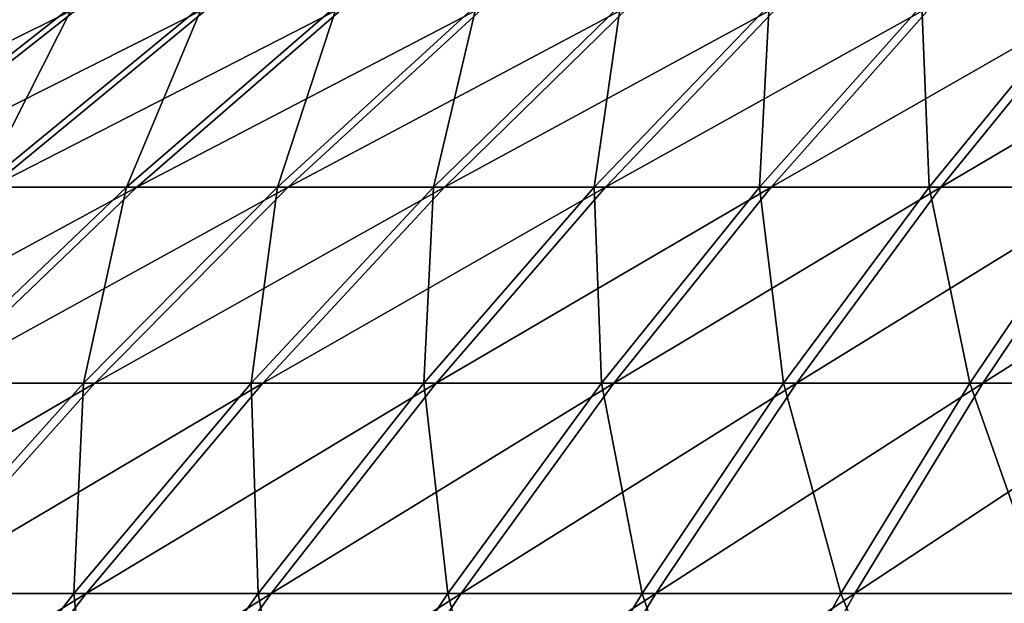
# Model space of a CAD drawing. Header units: millimetres. Extents: x -80 to 80, y -80 to 80.
# Tile 131 of 170: x -26.39 to -17.3, y 65.44 to 70.83. Entities that reach past the tile are written whole.
import ezdxf

# ---------------------------------------------------------------- set-up
doc = ezdxf.new("R2010")
doc.units = ezdxf.units.MM
doc.header["$LTSCALE"] = 13.670324
doc.layers.add('1', color=7, linetype='CONTINUOUS')
doc.layers.add('2', color=7, linetype='CONTINUOUS')

msp = doc.modelspace()

# ---------------------------------------------------------------- linework, layer by layer
at = {"layer": '1', "color": 7, "linetype": 'Continuous'}
for points in [[(-27.9482, 69.282, 28.6164), (-25.81, 70.9609, 26.4272), (-29.1878, 69.282, 27.3509), (-27.9482, 69.282, 28.6164)], [(-29.1878, 69.282, 27.3509), (-25.81, 70.9609, 26.4272), (-26.9549, 70.9609, 25.2585), (-29.1878, 69.282, 27.3509)], [(-26.6537, 69.282, 29.8259), (-24.6146, 70.9609, 27.5441), (-27.9482, 69.282, 28.6164), (-26.6537, 69.282, 29.8259)], [(-27.9482, 69.282, 28.6164), (-24.6146, 70.9609, 27.5441), (-25.81, 70.9609, 26.4272), (-27.9482, 69.282, 28.6164)], [(-25.3069, 69.282, 30.9768), (-23.3709, 70.9609, 28.607), (-26.6537, 69.282, 29.8259), (-25.3069, 69.282, 30.9768)], [(-26.6537, 69.282, 29.8259), (-23.3709, 70.9609, 28.607), (-24.6146, 70.9609, 27.5441), (-26.6537, 69.282, 29.8259)], [(-23.9105, 69.282, 32.0669), (-22.0813, 70.9609, 29.6137), (-25.3069, 69.282, 30.9768), (-23.9105, 69.282, 32.0669)], [(-25.3069, 69.282, 30.9768), (-22.0813, 70.9609, 29.6137), (-23.3709, 70.9609, 28.607), (-25.3069, 69.282, 30.9768)], [(-22.4672, 69.282, 33.0942), (-20.7484, 70.9609, 30.5624), (-23.9105, 69.282, 32.0669), (-22.4672, 69.282, 33.0942)], [(-23.9105, 69.282, 32.0669), (-20.7484, 70.9609, 30.5624), (-22.0813, 70.9609, 29.6137), (-23.9105, 69.282, 32.0669)], [(-20.9799, 69.282, 34.0565), (-19.3748, 70.9609, 31.4511), (-22.4672, 69.282, 33.0942), (-20.9799, 69.282, 34.0565)], [(-22.4672, 69.282, 33.0942), (-19.3748, 70.9609, 31.4511), (-20.7484, 70.9609, 30.5624), (-22.4672, 69.282, 33.0942)], [(-19.4514, 69.282, 34.952), (-17.9633, 70.9609, 32.2781), (-20.9799, 69.282, 34.0565), (-19.4514, 69.282, 34.952)], [(-20.9799, 69.282, 34.0565), (-17.9633, 70.9609, 32.2781), (-19.3748, 70.9609, 31.4511), (-20.9799, 69.282, 34.0565)], [(-17.8847, 69.282, 35.779), (-16.5165, 70.9609, 33.0418), (-19.4514, 69.282, 34.952), (-17.8847, 69.282, 35.779)], [(-19.4514, 69.282, 34.952), (-16.5165, 70.9609, 33.0418), (-17.9633, 70.9609, 32.2781), (-19.4514, 69.282, 34.952)], [(-16.2829, 69.282, 36.5358), (-15.0372, 70.9609, 33.7407), (-17.8847, 69.282, 35.779), (-16.2829, 69.282, 36.5358)], [(-17.8847, 69.282, 35.779), (-15.0372, 70.9609, 33.7407), (-16.5165, 70.9609, 33.0418), (-17.8847, 69.282, 35.779)], [(-27.1948, 67.4713, 33.2876), (-25.3069, 69.282, 30.9768), (-28.642, 67.4713, 32.0508), (-27.1948, 67.4713, 33.2876)], [(-28.642, 67.4713, 32.0508), (-25.3069, 69.282, 30.9768), (-26.6537, 69.282, 29.8259), (-28.642, 67.4713, 32.0508)], [(-25.6942, 67.4713, 34.4591), (-23.9105, 69.282, 32.0669), (-27.1948, 67.4713, 33.2876), (-25.6942, 67.4713, 34.4591)], [(-27.1948, 67.4713, 33.2876), (-23.9105, 69.282, 32.0669), (-25.3069, 69.282, 30.9768), (-27.1948, 67.4713, 33.2876)], [(-24.1433, 67.4713, 35.563), (-22.4672, 69.282, 33.0942), (-25.6942, 67.4713, 34.4591), (-24.1433, 67.4713, 35.563)], [(-25.6942, 67.4713, 34.4591), (-22.4672, 69.282, 33.0942), (-23.9105, 69.282, 32.0669), (-25.6942, 67.4713, 34.4591)], [(-22.5449, 67.4713, 36.5971), (-20.9799, 69.282, 34.0565), (-24.1433, 67.4713, 35.563), (-22.5449, 67.4713, 36.5971)], [(-24.1433, 67.4713, 35.563), (-20.9799, 69.282, 34.0565), (-22.4672, 69.282, 33.0942), (-24.1433, 67.4713, 35.563)], [(-20.9024, 67.4713, 37.5594), (-19.4514, 69.282, 34.952), (-22.5449, 67.4713, 36.5971), (-20.9024, 67.4713, 37.5594)], [(-22.5449, 67.4713, 36.5971), (-19.4514, 69.282, 34.952), (-20.9799, 69.282, 34.0565), (-22.5449, 67.4713, 36.5971)], [(-19.2189, 67.4713, 38.4481), (-17.8847, 69.282, 35.779), (-20.9024, 67.4713, 37.5594), (-19.2189, 67.4713, 38.4481)], [(-20.9024, 67.4713, 37.5594), (-17.8847, 69.282, 35.779), (-19.4514, 69.282, 34.952), (-20.9024, 67.4713, 37.5594)], [(-17.4976, 67.4713, 39.2614), (-16.2829, 69.282, 36.5358), (-19.2189, 67.4713, 38.4481), (-17.4976, 67.4713, 39.2614)], [(-19.2189, 67.4713, 38.4481), (-16.2829, 69.282, 36.5358), (-17.8847, 69.282, 35.779), (-19.2189, 67.4713, 38.4481)], [(-15.7421, 67.4713, 39.9976), (-14.6493, 69.282, 37.221), (-17.4976, 67.4713, 39.2614), (-15.7421, 67.4713, 39.9976)], [(-17.4976, 67.4713, 39.2614), (-14.6493, 69.282, 37.221), (-16.2829, 69.282, 36.5358), (-17.4976, 67.4713, 39.2614)], [(-27.429, 65.5322, 36.7857), (-25.6942, 67.4713, 34.4591), (-29.0309, 65.5322, 35.5351), (-27.429, 65.5322, 36.7857)], [(-29.0309, 65.5322, 35.5351), (-25.6942, 67.4713, 34.4591), (-27.1948, 67.4713, 33.2876), (-29.0309, 65.5322, 35.5351)], [(-25.7733, 65.5322, 37.9641), (-24.1433, 67.4713, 35.563), (-27.429, 65.5322, 36.7857), (-25.7733, 65.5322, 37.9641)], [(-27.429, 65.5322, 36.7857), (-24.1433, 67.4713, 35.563), (-25.6942, 67.4713, 34.4591), (-27.429, 65.5322, 36.7857)], [(-24.0671, 65.5322, 39.068), (-22.5449, 67.4713, 36.5971), (-25.7733, 65.5322, 37.9641), (-24.0671, 65.5322, 39.068)], [(-25.7733, 65.5322, 37.9641), (-22.5449, 67.4713, 36.5971), (-24.1433, 67.4713, 35.563), (-25.7733, 65.5322, 37.9641)], [(-22.3137, 65.5322, 40.0953), (-20.9024, 67.4713, 37.5594), (-24.0671, 65.5322, 39.068), (-22.3137, 65.5322, 40.0953)], [(-24.0671, 65.5322, 39.068), (-20.9024, 67.4713, 37.5594), (-22.5449, 67.4713, 36.5971), (-24.0671, 65.5322, 39.068)], [(-20.5165, 65.5322, 41.044), (-19.2189, 67.4713, 38.4481), (-22.3137, 65.5322, 40.0953), (-20.5165, 65.5322, 41.044)], [(-22.3137, 65.5322, 40.0953), (-19.2189, 67.4713, 38.4481), (-20.9024, 67.4713, 37.5594), (-22.3137, 65.5322, 40.0953)], [(-18.679, 65.5322, 41.9122), (-17.4976, 67.4713, 39.2614), (-20.5165, 65.5322, 41.044), (-18.679, 65.5322, 41.9122)], [(-20.5165, 65.5322, 41.044), (-17.4976, 67.4713, 39.2614), (-19.2189, 67.4713, 38.4481), (-20.5165, 65.5322, 41.044)], [(-16.8049, 65.5322, 42.6981), (-15.7421, 67.4713, 39.9976), (-18.679, 65.5322, 41.9122), (-16.8049, 65.5322, 42.6981)], [(-18.679, 65.5322, 41.9122), (-15.7421, 67.4713, 39.9976), (-17.4976, 67.4713, 39.2614), (-18.679, 65.5322, 41.9122)], [(-27.3544, 63.4683, 40.2929), (-25.7733, 65.5322, 37.9641), (-29.1116, 63.4683, 39.0422), (-27.3544, 63.4683, 40.2929)], [(-29.1116, 63.4683, 39.0422), (-25.7733, 65.5322, 37.9641), (-27.429, 65.5322, 36.7857), (-29.1116, 63.4683, 39.0422)], [(-25.5435, 63.4683, 41.4646), (-24.0671, 65.5322, 39.068), (-27.3544, 63.4683, 40.2929), (-25.5435, 63.4683, 41.4646)], [(-27.3544, 63.4683, 40.2929), (-24.0671, 65.5322, 39.068), (-25.7733, 65.5322, 37.9641), (-27.3544, 63.4683, 40.2929)], [(-23.6825, 63.4683, 42.5549), (-22.3137, 65.5322, 40.0953), (-25.5435, 63.4683, 41.4646), (-23.6825, 63.4683, 42.5549)], [(-25.5435, 63.4683, 41.4646), (-22.3137, 65.5322, 40.0953), (-24.0671, 65.5322, 39.068), (-25.5435, 63.4683, 41.4646)], [(-21.775, 63.4683, 43.5618), (-20.5165, 65.5322, 41.044), (-23.6825, 63.4683, 42.5549), (-21.775, 63.4683, 43.5618)], [(-23.6825, 63.4683, 42.5549), (-20.5165, 65.5322, 41.044), (-22.3137, 65.5322, 40.0953), (-23.6825, 63.4683, 42.5549)], [(-19.8249, 63.4683, 44.4832), (-18.679, 65.5322, 41.9122), (-21.775, 63.4683, 43.5618), (-19.8249, 63.4683, 44.4832)], [(-21.775, 63.4683, 43.5618), (-18.679, 65.5322, 41.9122), (-20.5165, 65.5322, 41.044), (-21.775, 63.4683, 43.5618)], [(-17.8358, 63.4683, 45.3174), (-16.8049, 65.5322, 42.6981), (-19.8249, 63.4683, 44.4832), (-17.8358, 63.4683, 45.3174)], [(-19.8249, 63.4683, 44.4832), (-16.8049, 65.5322, 42.6981), (-18.679, 65.5322, 41.9122), (-19.8249, 63.4683, 44.4832)], [(-15.8118, 63.4683, 46.0626), (-14.8979, 65.5322, 43.4003), (-17.8358, 63.4683, 45.3174), (-15.8118, 63.4683, 46.0626)], [(-17.8358, 63.4683, 45.3174), (-14.8979, 65.5322, 43.4003), (-16.8049, 65.5322, 42.6981), (-17.8358, 63.4683, 45.3174)]]:
    msp.add_3dface(points, dxfattribs=at)
at = {"layer": '2', "color": 7, "linetype": 'Continuous'}
for points in [[(-25.8906, 70.9609, -26.3483), (-26.7446, 69.282, -29.7443), (-28.0354, 69.282, -28.531), (-25.8906, 70.9609, -26.3483)], [(-25.8906, 70.9609, -26.3483), (-28.0354, 69.282, -28.531), (-27.0318, 70.9609, -25.1761), (-25.8906, 70.9609, -26.3483)], [(-24.6986, 70.9609, -27.4688), (-25.4014, 69.282, -30.8994), (-26.7446, 69.282, -29.7443), (-24.6986, 70.9609, -27.4688)], [(-24.6986, 70.9609, -27.4688), (-26.7446, 69.282, -29.7443), (-25.8906, 70.9609, -26.3483), (-24.6986, 70.9609, -27.4688)], [(-23.4581, 70.9609, -28.5355), (-24.0083, 69.282, -31.9938), (-25.4014, 69.282, -30.8994), (-23.4581, 70.9609, -28.5355)], [(-23.4581, 70.9609, -28.5355), (-25.4014, 69.282, -30.8994), (-24.6986, 70.9609, -27.4688), (-23.4581, 70.9609, -28.5355)], [(-22.1716, 70.9609, -29.5461), (-22.5682, 69.282, -33.0254), (-24.0083, 69.282, -31.9938), (-22.1716, 70.9609, -29.5461)], [(-22.1716, 70.9609, -29.5461), (-24.0083, 69.282, -31.9938), (-23.4581, 70.9609, -28.5355), (-22.1716, 70.9609, -29.5461)], [(-20.8416, 70.9609, -30.4989), (-21.0837, 69.282, -33.9923), (-22.5682, 69.282, -33.0254), (-20.8416, 70.9609, -30.4989)], [(-20.8416, 70.9609, -30.4989), (-22.5682, 69.282, -33.0254), (-22.1716, 70.9609, -29.5461), (-20.8416, 70.9609, -30.4989)], [(-19.4708, 70.9609, -31.3918), (-19.558, 69.282, -34.8925), (-21.0837, 69.282, -33.9923), (-19.4708, 70.9609, -31.3918)], [(-19.4708, 70.9609, -31.3918), (-21.0837, 69.282, -33.9923), (-20.8416, 70.9609, -30.4989), (-19.4708, 70.9609, -31.3918)], [(-18.0617, 70.9609, -32.2231), (-17.9938, 69.282, -35.7242), (-19.558, 69.282, -34.8925), (-18.0617, 70.9609, -32.2231)], [(-18.0617, 70.9609, -32.2231), (-19.558, 69.282, -34.8925), (-19.4708, 70.9609, -31.3918), (-18.0617, 70.9609, -32.2231)], [(-16.6173, 70.9609, -32.9912), (-17.9938, 69.282, -35.7242), (-18.0617, 70.9609, -32.2231), (-16.6173, 70.9609, -32.9912)], [(-16.6173, 70.9609, -32.9912), (-16.3944, 69.282, -36.4859), (-17.9938, 69.282, -35.7242), (-16.6173, 70.9609, -32.9912)], [(-25.4014, 69.282, -30.8994), (-25.7993, 67.4713, -34.3805), (-27.2963, 67.4713, -33.2044), (-25.4014, 69.282, -30.8994)], [(-25.4014, 69.282, -30.8994), (-27.2963, 67.4713, -33.2044), (-26.7446, 69.282, -29.7443), (-25.4014, 69.282, -30.8994)], [(-24.0083, 69.282, -31.9938), (-24.2517, 67.4713, -35.4891), (-25.7993, 67.4713, -34.3805), (-24.0083, 69.282, -31.9938)], [(-24.0083, 69.282, -31.9938), (-25.7993, 67.4713, -34.3805), (-25.4014, 69.282, -30.8994), (-24.0083, 69.282, -31.9938)], [(-22.5682, 69.282, -33.0254), (-22.6566, 67.4713, -36.5281), (-24.2517, 67.4713, -35.4891), (-22.5682, 69.282, -33.0254)], [(-22.5682, 69.282, -33.0254), (-24.2517, 67.4713, -35.4891), (-24.0083, 69.282, -31.9938), (-22.5682, 69.282, -33.0254)], [(-21.0837, 69.282, -33.9923), (-21.017, 67.4713, -37.4954), (-22.6566, 67.4713, -36.5281), (-21.0837, 69.282, -33.9923)], [(-21.0837, 69.282, -33.9923), (-22.6566, 67.4713, -36.5281), (-22.5682, 69.282, -33.0254), (-21.0837, 69.282, -33.9923)], [(-19.558, 69.282, -34.8925), (-21.017, 67.4713, -37.4954), (-21.0837, 69.282, -33.9923), (-19.558, 69.282, -34.8925)], [(-19.558, 69.282, -34.8925), (-19.3362, 67.4713, -38.3892), (-21.017, 67.4713, -37.4954), (-19.558, 69.282, -34.8925)], [(-17.9938, 69.282, -35.7242), (-19.3362, 67.4713, -38.3892), (-19.558, 69.282, -34.8925), (-17.9938, 69.282, -35.7242)], [(-17.9938, 69.282, -35.7242), (-17.6174, 67.4713, -39.2078), (-19.3362, 67.4713, -38.3892), (-17.9938, 69.282, -35.7242)], [(-16.3944, 69.282, -36.4859), (-17.6174, 67.4713, -39.2078), (-17.9938, 69.282, -35.7242), (-16.3944, 69.282, -36.4859)], [(-16.3944, 69.282, -36.4859), (-15.8641, 67.4713, -39.9494), (-17.6174, 67.4713, -39.2078), (-16.3944, 69.282, -36.4859)], [(-25.7993, 67.4713, -34.3805), (-25.8891, 65.5322, -37.8852), (-27.5412, 65.5322, -36.7017), (-25.7993, 67.4713, -34.3805)], [(-25.7993, 67.4713, -34.3805), (-27.5412, 65.5322, -36.7017), (-27.2963, 67.4713, -33.2044), (-25.7993, 67.4713, -34.3805)], [(-24.2517, 67.4713, -35.4891), (-24.1863, 65.5322, -38.9944), (-25.8891, 65.5322, -37.8852), (-24.2517, 67.4713, -35.4891)], [(-24.2517, 67.4713, -35.4891), (-25.8891, 65.5322, -37.8852), (-25.7993, 67.4713, -34.3805), (-24.2517, 67.4713, -35.4891)], [(-22.6566, 67.4713, -36.5281), (-24.1863, 65.5322, -38.9944), (-24.2517, 67.4713, -35.4891), (-22.6566, 67.4713, -36.5281)], [(-22.6566, 67.4713, -36.5281), (-22.436, 65.5322, -40.027), (-24.1863, 65.5322, -38.9944), (-22.6566, 67.4713, -36.5281)], [(-21.017, 67.4713, -37.4954), (-22.436, 65.5322, -40.027), (-22.6566, 67.4713, -36.5281), (-21.017, 67.4713, -37.4954)], [(-21.017, 67.4713, -37.4954), (-20.6417, 65.5322, -40.9812), (-22.436, 65.5322, -40.027), (-21.017, 67.4713, -37.4954)], [(-19.3362, 67.4713, -38.3892), (-20.6417, 65.5322, -40.9812), (-21.017, 67.4713, -37.4954), (-19.3362, 67.4713, -38.3892)], [(-19.3362, 67.4713, -38.3892), (-18.8069, 65.5322, -41.8549), (-20.6417, 65.5322, -40.9812), (-19.3362, 67.4713, -38.3892)], [(-17.6174, 67.4713, -39.2078), (-18.8069, 65.5322, -41.8549), (-19.3362, 67.4713, -38.3892), (-17.6174, 67.4713, -39.2078)], [(-17.6174, 67.4713, -39.2078), (-16.9352, 65.5322, -42.6466), (-18.8069, 65.5322, -41.8549), (-17.6174, 67.4713, -39.2078)], [(-15.8641, 67.4713, -39.9494), (-16.9352, 65.5322, -42.6466), (-17.6174, 67.4713, -39.2078), (-15.8641, 67.4713, -39.9494)], [(-25.8891, 65.5322, -37.8852), (-27.4773, 63.4683, -40.2092), (-27.5412, 65.5322, -36.7017), (-25.8891, 65.5322, -37.8852)], [(-25.8891, 65.5322, -37.8852), (-25.6699, 63.4683, -41.3864), (-27.4773, 63.4683, -40.2092), (-25.8891, 65.5322, -37.8852)], [(-24.1863, 65.5322, -38.9944), (-25.6699, 63.4683, -41.3864), (-25.8891, 65.5322, -37.8852), (-24.1863, 65.5322, -38.9944)], [(-24.1863, 65.5322, -38.9944), (-23.8123, 63.4683, -42.4824), (-25.6699, 63.4683, -41.3864), (-24.1863, 65.5322, -38.9944)], [(-22.436, 65.5322, -40.027), (-23.8123, 63.4683, -42.4824), (-24.1863, 65.5322, -38.9944), (-22.436, 65.5322, -40.027)], [(-22.436, 65.5322, -40.027), (-21.9079, 63.4683, -43.4951), (-23.8123, 63.4683, -42.4824), (-22.436, 65.5322, -40.027)], [(-20.6417, 65.5322, -40.9812), (-21.9079, 63.4683, -43.4951), (-22.436, 65.5322, -40.027), (-20.6417, 65.5322, -40.9812)], [(-20.6417, 65.5322, -40.9812), (-19.9606, 63.4683, -44.4225), (-21.9079, 63.4683, -43.4951), (-20.6417, 65.5322, -40.9812)], [(-18.8069, 65.5322, -41.8549), (-19.9606, 63.4683, -44.4225), (-20.6417, 65.5322, -40.9812), (-18.8069, 65.5322, -41.8549)], [(-18.8069, 65.5322, -41.8549), (-17.9741, 63.4683, -45.2627), (-19.9606, 63.4683, -44.4225), (-18.8069, 65.5322, -41.8549)], [(-16.9352, 65.5322, -42.6466), (-17.9741, 63.4683, -45.2627), (-18.8069, 65.5322, -41.8549), (-16.9352, 65.5322, -42.6466)], [(-16.9352, 65.5322, -42.6466), (-15.9523, 63.4683, -46.0142), (-17.9741, 63.4683, -45.2627), (-16.9352, 65.5322, -42.6466)]]:
    msp.add_3dface(points, dxfattribs=at)

doc.saveas('drawing.dxf')
